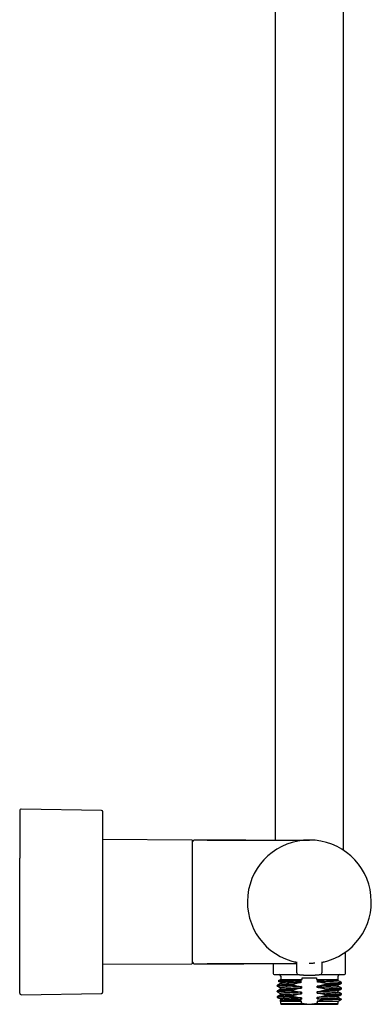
# Model space of a CAD drawing. Header units: millimetres. Extents: x 8 to 1881, y 12 to 2713.
# Tile 19 of 22: x 1263 to 1376, y 1479 to 1797. Entities that reach past the tile are written whole.
import ezdxf

# ---------------------------------------------------------------- set-up
doc = ezdxf.new("R2010")
doc.units = ezdxf.units.MM

msp = doc.modelspace()

# ---------------------------------------------------------------- linework, layer by layer
at = {"color": 7, "linetype": 'Continuous', "lineweight": 30}
for p, q in [((1345.03, 2000.03), (1345.03, 1532.31)), ((1367.03, 1529.01), (1367.03, 2000.03)), ((1288.88, 1541.87), (1263.02, 1542.3)), ((1318.03, 1532.31), (1289.37, 1532.43)), ((1323.03, 1532.31), (1318.83, 1532.31)), ((1323.03, 1532.31), (1356.03, 1532.31)), ((1367.68, 1489.11), (1367.68, 1496.05)), ((1351.9, 1492.93), (1351.93, 1489.59)), ((1360.12, 1489.59), (1360.15, 1492.93)), ((1289.37, 1492.18), (1318.03, 1492.31)), ((1318.83, 1492.31), (1323.03, 1492.31)), ((1351.91, 1492.31), (1323.03, 1492.31)), ((1334.71, 1492.31), (1334.88, 1492.31)), ((1344.38, 1492.31), (1344.38, 1489.11)), ((1346.78, 1487.21), (1345.97, 1486.74)), ((1346.78, 1488.31), (1346.78, 1487.21)), ((1346.78, 1487.21), (1353.73, 1487.21)), ((1353.73, 1487.21), (1353.73, 1487.71)), ((1358.32, 1487.71), (1358.32, 1487.21)), ((1358.32, 1487.21), (1365.28, 1487.21)), ((1358.57, 1486.88), (1358.57, 1486.43)), ((1365.28, 1487.21), (1365.28, 1488.31)), ((1365.34, 1487.17), (1365.28, 1487.21)), ((1365.34, 1486.8), (1365.34, 1487.17)), ((1345.63, 1485.33), (1345.63, 1485.1)), ((1345.63, 1483.52), (1345.63, 1483.29)), ((1346.71, 1484.54), (1346.71, 1484.09)), ((1350.75, 1485.4), (1350.75, 1485.63)), ((1350.75, 1483.59), (1350.75, 1483.82)), ((1353.48, 1484.91), (1353.48, 1484.46)), ((1358.57, 1484.62), (1358.57, 1485.07)), ((1358.57, 1482.8), (1358.57, 1483.26)), ((1361.31, 1485.94), (1361.31, 1485.71)), ((1361.31, 1484.12), (1361.31, 1483.89)), ((1365.34, 1484.99), (1365.34, 1485.43)), ((1365.34, 1483.18), (1365.34, 1483.62)), ((1366.43, 1486.01), (1366.43, 1486.24)), ((1366.43, 1484.19), (1366.43, 1484.42)), ((1263.02, 1482.32), (1288.88, 1482.75)), ((1345.63, 1481.7), (1345.63, 1481.47)), ((1346.73, 1480.47), (1346.5, 1480.35)), ((1346.5, 1480.34), (1346.73, 1480.21)), ((1346.71, 1482.72), (1346.71, 1482.27)), ((1346.71, 1480.91), (1346.71, 1480.46)), ((1346.73, 1480.21), (1346.73, 1479.51)), ((1346.73, 1480.21), (1353.54, 1480.21)), ((1350.75, 1481.77), (1350.75, 1482)), ((1353.48, 1483.1), (1353.48, 1482.64)), ((1353.48, 1481.28), (1353.48, 1480.83)), ((1353.54, 1479.51), (1353.54, 1480.21)), ((1358.52, 1480.21), (1358.52, 1479.51)), ((1358.52, 1480.21), (1365.33, 1480.21)), ((1358.57, 1480.99), (1358.57, 1481.44)), ((1361.31, 1482.31), (1361.31, 1482.08)), ((1365.33, 1480.21), (1366.38, 1480.82)), ((1365.33, 1479.51), (1365.33, 1480.21)), ((1365.34, 1481.36), (1365.34, 1481.81)), ((1366.43, 1482.38), (1366.43, 1482.61)), ((1346.73, 1479.51), (1347.03, 1479.2)), ((1346.73, 1479.51), (1353.54, 1479.51)), ((1355.18, 1479.21), (1356.87, 1479.21)), ((1358.52, 1479.51), (1365.33, 1479.51)), ((1365.03, 1479.2), (1365.33, 1479.51))]:
    msp.add_line(p, q, dxfattribs=at)
for centre, radius, start, end in [((1263.01, 1541.8), 0.5, 89.0452, 180), ((1288.87, 1541.37), 0.5, 360, 89.044), ((1318.03, 1532.01), 0.3, 0, 89.75), ((1318.83, 1531.81), 0.5, 90, 180), ((1356.03, 1512.31), 20, 281.9053, 258.0947), ((1318.83, 1492.81), 0.5, 180, 270), ((1318.03, 1492.61), 0.3, 270.25, 0), ((1352.73, 1489.6), 0.8, 180.5, 263.2497), ((1359.32, 1489.6), 0.8, 276.7503, 359.5), ((1344.68, 1489.11), 0.3, 180, 270), ((1346.28, 1488.31), 0.5, 0, 90), ((1365.78, 1488.31), 0.5, 90, 180), ((1367.38, 1489.11), 0.3, 270, 0), ((1288.87, 1483.25), 0.5, 270.956, 360), ((1263.01, 1482.82), 0.5, 180, 270.9548)]:
    msp.add_arc(centre, radius, start, end, dxfattribs=at)
for points, knots in [([(1262.51, 1541.8), (1262.51, 1541.8), (1262.51, 1541.79), (1262.51, 1541.76), (1262.51, 1541.71), (1262.51, 1541.61), (1262.51, 1541.48), (1262.51, 1541.32), (1262.51, 1541.11), (1262.51, 1540.88), (1262.51, 1540.59), (1262.51, 1540.25), (1262.51, 1539.83), (1262.51, 1539.37), (1262.51, 1538.86), (1262.51, 1538.34), (1262.51, 1537.82), (1262.51, 1537.31), (1262.51, 1536.77), (1262.51, 1536.2), (1262.51, 1535.61), (1262.51, 1535), (1262.51, 1534.39), (1262.51, 1533.77), (1262.51, 1533.13), (1262.51, 1532.47), (1262.51, 1531.8), (1262.51, 1531.11), (1262.51, 1530.33), (1262.51, 1529.46), (1262.51, 1528.49), (1262.51, 1527.48), (1262.51, 1526.79), (1262.51, 1526.45)], [0, 0, 0, 0, 0.019836, 0.046792, 0.073803, 0.105993, 0.138104, 0.170176, 0.202245, 0.234351, 0.266531, 0.305147, 0.343662, 0.38214, 0.42065, 0.459255, 0.49077, 0.522213, 0.553618, 0.58502, 0.616457, 0.647964, 0.677005, 0.705985, 0.734932, 0.763873, 0.792838, 0.821853, 0.849664, 0.887256, 0.924802, 0.962363, 1, 1, 1, 1]), ([(1289.37, 1526.24), (1289.37, 1526.56), (1289.37, 1527.18), (1289.37, 1528.09), (1289.37, 1528.99), (1289.37, 1529.86), (1289.37, 1530.7), (1289.37, 1531.51), (1289.37, 1532.29), (1289.37, 1533.04), (1289.37, 1533.77), (1289.37, 1534.48), (1289.37, 1535.16), (1289.37, 1535.81), (1289.37, 1536.43), (1289.37, 1537.01), (1289.37, 1537.55), (1289.37, 1538.06), (1289.37, 1538.53), (1289.37, 1538.97), (1289.37, 1539.38), (1289.37, 1539.75), (1289.37, 1540.09), (1289.37, 1540.39), (1289.37, 1540.65), (1289.37, 1540.87), (1289.37, 1541.05), (1289.37, 1541.19), (1289.37, 1541.29), (1289.37, 1541.36), (1289.37, 1541.38), (1289.37, 1541.38), (1289.37, 1541.38)], [0, 0, 0, 0, 0.034534, 0.069069, 0.103606, 0.138138, 0.172683, 0.206594, 0.240526, 0.274436, 0.308366, 0.342896, 0.377434, 0.411973, 0.446505, 0.481049, 0.514961, 0.548892, 0.582803, 0.616733, 0.651262, 0.685801, 0.720339, 0.754871, 0.789416, 0.823327, 0.857259, 0.891169, 0.9251, 0.959629, 0.994167, 1, 1, 1, 1]), ([(1318.33, 1521.75), (1318.33, 1521.87), (1318.33, 1522.12), (1318.33, 1522.48), (1318.33, 1522.84), (1318.33, 1523.19), (1318.33, 1523.54), (1318.33, 1523.89), (1318.33, 1524.32), (1318.33, 1524.82), (1318.33, 1525.25), (1318.33, 1525.55), (1318.33, 1525.72), (1318.33, 1525.89), (1318.33, 1526.05), (1318.33, 1526.29), (1318.33, 1526.59), (1318.33, 1526.95), (1318.33, 1527.31), (1318.33, 1527.65), (1318.33, 1527.98), (1318.33, 1528.3), (1318.33, 1528.62), (1318.33, 1528.92), (1318.33, 1529.2), (1318.33, 1529.48), (1318.33, 1529.74), (1318.33, 1530), (1318.33, 1530.25), (1318.33, 1530.51), (1318.33, 1530.76), (1318.33, 1530.98), (1318.33, 1531.19), (1318.33, 1531.38), (1318.33, 1531.55), (1318.33, 1531.69), (1318.33, 1531.81), (1318.33, 1531.9), (1318.33, 1531.97), (1318.33, 1532), (1318.33, 1532), (1318.33, 1532)], [0, 0, 0, 0, 0.019907, 0.039796, 0.059676, 0.079557, 0.099447, 0.119355, 0.141235, 0.17589, 0.210526, 0.221416, 0.23231, 0.24321, 0.254118, 0.265034, 0.290434, 0.315797, 0.341142, 0.366487, 0.391852, 0.417254, 0.444324, 0.469632, 0.49495, 0.520848, 0.547544, 0.574241, 0.600962, 0.632857, 0.664744, 0.69666, 0.730051, 0.763432, 0.796845, 0.831636, 0.866413, 0.901225, 0.937274, 0.973307, 1, 1, 1, 1]), ([(1335.55, 1532.31), (1335.09, 1532.31), (1334.17, 1532.31), (1332.8, 1532.31), (1331.45, 1532.3), (1330.13, 1532.3), (1328.91, 1532.3), (1327.79, 1532.3), (1326.77, 1532.3), (1325.79, 1532.29), (1324.83, 1532.29), (1323.92, 1532.29), (1323.32, 1532.28), (1323.03, 1532.28)], [0, 0, 0, 0, 0.1109358, 0.2204352, 0.3281232, 0.4336255, 0.5365694, 0.6201337, 0.7014498, 0.7803051, 0.8564881, 0.9297891, 1, 1, 1, 1]), ([(1262.51, 1482.82), (1262.51, 1482.82), (1262.51, 1482.81), (1262.51, 1482.83), (1262.51, 1482.87), (1262.51, 1482.94), (1262.51, 1483.04), (1262.51, 1483.16), (1262.51, 1483.31), (1262.51, 1483.5), (1262.51, 1483.71), (1262.51, 1483.94), (1262.51, 1484.21), (1262.51, 1484.52), (1262.51, 1484.9), (1262.51, 1485.36), (1262.51, 1485.87), (1262.51, 1486.37), (1262.51, 1486.85), (1262.51, 1487.29), (1262.51, 1487.76), (1262.51, 1488.25), (1262.51, 1488.76), (1262.51, 1489.3), (1262.51, 1489.83), (1262.51, 1490.34), (1262.51, 1490.83), (1262.51, 1491.33), (1262.51, 1491.84), (1262.51, 1492.36), (1262.51, 1492.9), (1262.51, 1493.51), (1262.51, 1494.22), (1262.51, 1495.01), (1262.51, 1495.83), (1262.51, 1496.66), (1262.51, 1497.51), (1262.51, 1498.44), (1262.51, 1499.46), (1262.51, 1500.57), (1262.51, 1501.69), (1262.51, 1502.84), (1262.51, 1503.94), (1262.51, 1504.98), (1262.51, 1505.97), (1262.51, 1506.96), (1262.51, 1507.96), (1262.51, 1508.97), (1262.51, 1509.92), (1262.51, 1510.83), (1262.51, 1511.68), (1262.51, 1512.53), (1262.51, 1513.38), (1262.51, 1514.23), (1262.51, 1515.08), (1262.51, 1515.95), (1262.51, 1516.83), (1262.51, 1517.74), (1262.51, 1518.63), (1262.51, 1519.52), (1262.51, 1520.41), (1262.51, 1521.27), (1262.51, 1522.21), (1262.51, 1523.23), (1262.51, 1524.32), (1262.51, 1525.4), (1262.51, 1526.1), (1262.51, 1526.45)], [0, 0, 0, 0, 0.003665, 0.017582, 0.031505, 0.045447, 0.059418, 0.07443, 0.089413, 0.10438, 0.119346, 0.134325, 0.149333, 0.163713, 0.183148, 0.202562, 0.221986, 0.241453, 0.255611, 0.269745, 0.283866, 0.297986, 0.312117, 0.326273, 0.341079, 0.352858, 0.364624, 0.376382, 0.388141, 0.399908, 0.411689, 0.423491, 0.439783, 0.456039, 0.472277, 0.488516, 0.504774, 0.521071, 0.541033, 0.560946, 0.580843, 0.600758, 0.620726, 0.637367, 0.653968, 0.670551, 0.687135, 0.703739, 0.720384, 0.734351, 0.74829, 0.762212, 0.776129, 0.790052, 0.803994, 0.817965, 0.832978, 0.84796, 0.862927, 0.877893, 0.892873, 0.90788, 0.922261, 0.941697, 0.961112, 0.980535, 1, 1, 1, 1]), ([(1289.37, 1512.31), (1289.37, 1512.71), (1289.37, 1513.51), (1289.37, 1514.72), (1289.37, 1515.92), (1289.37, 1517.12), (1289.37, 1518.32), (1289.37, 1519.5), (1289.37, 1520.67), (1289.37, 1521.83), (1289.37, 1522.97), (1289.37, 1524.08), (1289.37, 1525.18), (1289.37, 1525.89), (1289.37, 1526.24)], [0, 0, 0, 0, 0.083022, 0.165981, 0.24902, 0.332688, 0.416299, 0.5, 0.583668, 0.667279, 0.75098, 0.834002, 0.916961, 1, 1, 1, 1]), ([(1318.33, 1492.61), (1318.33, 1492.61), (1318.33, 1492.6), (1318.33, 1492.63), (1318.33, 1492.68), (1318.33, 1492.77), (1318.33, 1492.88), (1318.33, 1493.04), (1318.33, 1493.23), (1318.33, 1493.48), (1318.33, 1493.79), (1318.33, 1494.15), (1318.33, 1494.56), (1318.33, 1494.98), (1318.33, 1495.42), (1318.33, 1495.86), (1318.33, 1496.32), (1318.33, 1496.81), (1318.33, 1497.33), (1318.33, 1497.87), (1318.33, 1498.43), (1318.33, 1499.01), (1318.33, 1499.6), (1318.33, 1500.22), (1318.33, 1500.85), (1318.33, 1501.49), (1318.33, 1502.14), (1318.33, 1502.8), (1318.33, 1503.46), (1318.33, 1504.13), (1318.33, 1504.8), (1318.33, 1505.45), (1318.33, 1506.06), (1318.33, 1506.63), (1318.33, 1507.21), (1318.33, 1507.78), (1318.33, 1508.35), (1318.33, 1508.92), (1318.33, 1509.5), (1318.33, 1510.1), (1318.33, 1510.71), (1318.33, 1511.31), (1318.33, 1511.91), (1318.33, 1512.49), (1318.33, 1513.06), (1318.33, 1513.56), (1318.33, 1513.99), (1318.33, 1514.35), (1318.33, 1514.72), (1318.33, 1515.08), (1318.33, 1515.45), (1318.33, 1515.81), (1318.33, 1516.17), (1318.33, 1516.57), (1318.33, 1517), (1318.33, 1517.46), (1318.33, 1517.91), (1318.33, 1518.37), (1318.33, 1518.82), (1318.33, 1519.25), (1318.33, 1519.77), (1318.33, 1520.38), (1318.33, 1521.07), (1318.33, 1521.53), (1318.33, 1521.75)], [0, 0, 0, 0, 0.004849, 0.024046, 0.043233, 0.062441, 0.082076, 0.101701, 0.121348, 0.145272, 0.169189, 0.193224, 0.217323, 0.241446, 0.261541, 0.281624, 0.30173, 0.321669, 0.341597, 0.361548, 0.381184, 0.400808, 0.420455, 0.439652, 0.458839, 0.478047, 0.496688, 0.515321, 0.533973, 0.551963, 0.569947, 0.587948, 0.602749, 0.617544, 0.632347, 0.646825, 0.660959, 0.675094, 0.689242, 0.704304, 0.719362, 0.734433, 0.748812, 0.763089, 0.777375, 0.790802, 0.799823, 0.808837, 0.817848, 0.826857, 0.835869, 0.844887, 0.853913, 0.862952, 0.874601, 0.886237, 0.897868, 0.909499, 0.921138, 0.932791, 0.943429, 0.962282, 0.98113, 1, 1, 1, 1]), ([(1289.37, 1483.24), (1289.37, 1483.24), (1289.37, 1483.23), (1289.37, 1483.25), (1289.37, 1483.3), (1289.37, 1483.4), (1289.37, 1483.53), (1289.37, 1483.71), (1289.37, 1483.91), (1289.37, 1484.15), (1289.37, 1484.42), (1289.37, 1484.72), (1289.37, 1485.05), (1289.37, 1485.43), (1289.37, 1485.85), (1289.37, 1486.32), (1289.37, 1486.82), (1289.37, 1487.36), (1289.37, 1487.93), (1289.37, 1488.53), (1289.37, 1489.14), (1289.37, 1489.76), (1289.37, 1490.41), (1289.37, 1491.09), (1289.37, 1491.8), (1289.37, 1492.55), (1289.37, 1493.34), (1289.37, 1494.15), (1289.37, 1494.99), (1289.37, 1495.85), (1289.37, 1496.72), (1289.37, 1497.59), (1289.37, 1498.45), (1289.37, 1499.33), (1289.37, 1500.23), (1289.37, 1501.16), (1289.37, 1502.13), (1289.37, 1503.13), (1289.37, 1504.14), (1289.37, 1505.17), (1289.37, 1506.2), (1289.37, 1507.23), (1289.37, 1508.25), (1289.37, 1509.26), (1289.37, 1510.27), (1289.37, 1511.29), (1289.37, 1511.97), (1289.37, 1512.31)], [0, 0, 0, 0, 0.000005, 0.02316, 0.046263, 0.069344, 0.092433, 0.115562, 0.138862, 0.160853, 0.182813, 0.204769, 0.226746, 0.248772, 0.272392, 0.296016, 0.319717, 0.343502, 0.367285, 0.390889, 0.412995, 0.43507, 0.45714, 0.479232, 0.501373, 0.524558, 0.547698, 0.570821, 0.59396, 0.617145, 0.640318, 0.662093, 0.683839, 0.705582, 0.727346, 0.749158, 0.772428, 0.795643, 0.818836, 0.842036, 0.865276, 0.88878, 0.911017, 0.933231, 0.955447, 0.977695, 1, 1, 1, 1]), ([(1351.29, 1492.96), (1351.3, 1492.96), (1351.32, 1492.95), (1351.36, 1492.94), (1351.41, 1492.93), (1351.46, 1492.92), (1351.51, 1492.9), (1351.56, 1492.89), (1351.61, 1492.88), (1351.67, 1492.86), (1351.73, 1492.85), (1351.8, 1492.83), (1351.86, 1492.82), (1351.89, 1492.81), (1351.9, 1492.81)], [0, 0, 0, 0, 0.082052, 0.176262, 0.270694, 0.36543, 0.447788, 0.530208, 0.612745, 0.695452, 0.778382, 0.861586, 0.97756, 1, 1, 1, 1]), ([(1351.5, 1492.91), (1351.55, 1492.89), (1351.67, 1492.87), (1351.82, 1492.83), (1351.9, 1492.81)], [0, 0, 0, 0, 0.455669, 1, 1, 1, 1]), ([(1360.15, 1492.81), (1360.17, 1492.82), (1360.22, 1492.83), (1360.29, 1492.84), (1360.35, 1492.86), (1360.4, 1492.87), (1360.45, 1492.88), (1360.5, 1492.89), (1360.55, 1492.9), (1360.61, 1492.92), (1360.68, 1492.94), (1360.74, 1492.95), (1360.76, 1492.96), (1360.77, 1492.96)], [0, 0, 0, 0, 0.082371, 0.176943, 0.25328, 0.329407, 0.405367, 0.481199, 0.556945, 0.632647, 0.798305, 0.963239, 1, 1, 1, 1]), ([(1323.03, 1492.33), (1323.35, 1492.33), (1324.02, 1492.33), (1325.05, 1492.32), (1326.12, 1492.32), (1327.23, 1492.31), (1328.48, 1492.31), (1329.86, 1492.31), (1331.39, 1492.31), (1332.95, 1492.31), (1334, 1492.31), (1334.53, 1492.31)], [0, 0, 0, 0, 0.0852244, 0.1745733, 0.2677361, 0.3643988, 0.4642448, 0.5930428, 0.725689, 0.8615526, 1, 1, 1, 1]), ([(1323.03, 1492.33), (1323.03, 1492.33), (1323.03, 1492.31), (1323.03, 1492.31), (1323.03, 1492.31)], [0, 0, 0, 0, 0.120087, 1, 1, 1, 1]), ([(1355.92, 1492.52), (1355.92, 1492.52), (1356.08, 1492.51), (1356.39, 1492.52), (1356.85, 1492.53), (1357.3, 1492.55), (1357.61, 1492.57), (1357.75, 1492.59), (1357.76, 1492.59)], [0, 0, 0, 0, 0.000629, 0.25113, 0.498509, 0.743598, 0.990371, 1, 1, 1, 1]), ([(1344.68, 1488.81), (1344.68, 1488.81), (1344.69, 1488.81), (1344.74, 1488.81), (1344.82, 1488.81), (1344.93, 1488.81), (1345.07, 1488.81), (1345.25, 1488.81), (1345.46, 1488.81), (1345.71, 1488.81), (1345.99, 1488.81), (1346.3, 1488.81), (1346.66, 1488.81), (1347.04, 1488.81), (1347.46, 1488.81), (1347.91, 1488.81), (1348.39, 1488.81), (1348.9, 1488.81), (1349.43, 1488.81), (1349.98, 1488.81), (1350.55, 1488.81), (1351.14, 1488.81), (1351.74, 1488.81), (1352.24, 1488.81), (1352.54, 1488.81), (1352.64, 1488.81)], [0, 0, 0, 0, 0.0409645, 0.0833471, 0.1256844, 0.1680991, 0.2104817, 0.2528191, 0.2952338, 0.339503, 0.3837184, 0.4280199, 0.4736429, 0.5192055, 0.5648605, 0.6111916, 0.6574589, 0.7038224, 0.7501535, 0.7964208, 0.8427843, 0.8884074, 0.93397, 0.979625, 1, 1, 1, 1]), ([(1345.97, 1486.74), (1345.98, 1486.74), (1345.99, 1486.75), (1346.07, 1486.76), (1346.2, 1486.77), (1346.38, 1486.78), (1346.6, 1486.79), (1346.86, 1486.8), (1347.17, 1486.81), (1347.52, 1486.82), (1347.91, 1486.83), (1348.34, 1486.84), (1348.8, 1486.85), (1349.29, 1486.86), (1349.82, 1486.87), (1350.37, 1486.88), (1350.95, 1486.89), (1351.55, 1486.9), (1351.96, 1486.91), (1352.17, 1486.91)], [0, 0, 0, 0, 0.050337, 0.110508, 0.17057, 0.230523, 0.290367, 0.350102, 0.409728, 0.469245, 0.528654, 0.587953, 0.647144, 0.706226, 0.765198, 0.824062, 0.882817, 0.941463, 1, 1, 1, 1]), ([(1345.97, 1486.73), (1346.05, 1486.68), (1346.31, 1486.55), (1346.56, 1486.42), (1346.73, 1486.33)], [0, 0, 0, 0, 0.321948, 1, 1, 1, 1]), ([(1353.48, 1486.72), (1353.29, 1486.72), (1352.9, 1486.7), (1352.34, 1486.69), (1351.8, 1486.67), (1351.27, 1486.65), (1350.76, 1486.63), (1350.27, 1486.61), (1349.81, 1486.59), (1349.38, 1486.57), (1348.97, 1486.56), (1348.59, 1486.54), (1348.24, 1486.52), (1347.93, 1486.5), (1347.64, 1486.48), (1347.4, 1486.46), (1347.19, 1486.44), (1347.02, 1486.42), (1346.88, 1486.41), (1346.78, 1486.39), (1346.72, 1486.37), (1346.71, 1486.35), (1346.72, 1486.33), (1346.78, 1486.31), (1346.88, 1486.29), (1347.02, 1486.27), (1347.19, 1486.26), (1347.4, 1486.24), (1347.64, 1486.22), (1347.93, 1486.2), (1348.24, 1486.18), (1348.59, 1486.16), (1348.97, 1486.14), (1349.26, 1486.13), (1349.42, 1486.12), (1349.44, 1486.12)], [0, 0, 0, 0, 0.031111, 0.062222, 0.093334, 0.124447, 0.155558, 0.186669, 0.217781, 0.248893, 0.280005, 0.311116, 0.342228, 0.37334, 0.404452, 0.435563, 0.466674, 0.497786, 0.528899, 0.56001, 0.591121, 0.622233, 0.653345, 0.684457, 0.715568, 0.746679, 0.777791, 0.808904, 0.840015, 0.871126, 0.902238, 0.93335, 0.964462, 0.995573, 1, 1, 1, 1]), ([(1352.17, 1486.91), (1352.3, 1486.94), (1352.56, 1487), (1352.95, 1487.08), (1353.34, 1487.15), (1353.6, 1487.19), (1353.73, 1487.21)], [0, 0, 0, 0, 0.254095, 0.505002, 0.753396, 1, 1, 1, 1]), ([(1353.48, 1486.72), (1353.34, 1486.74), (1353.05, 1486.77), (1352.61, 1486.84), (1352.32, 1486.89), (1352.17, 1486.91)], [0, 0, 0, 0, 0.327719, 0.661, 1, 1, 1, 1]), ([(1352.64, 1488.81), (1352.64, 1488.81), (1352.64, 1488.81), (1352.69, 1488.8), (1352.78, 1488.79), (1352.89, 1488.78), (1353.03, 1488.76), (1353.2, 1488.74), (1353.4, 1488.73), (1353.63, 1488.71), (1353.87, 1488.69), (1354.14, 1488.67), (1354.43, 1488.65), (1354.73, 1488.64), (1355.04, 1488.62), (1355.37, 1488.61), (1355.7, 1488.61), (1356.03, 1488.61), (1356.36, 1488.61), (1356.69, 1488.61), (1357.01, 1488.62), (1357.33, 1488.64), (1357.63, 1488.65), (1357.91, 1488.67), (1358.18, 1488.69), (1358.43, 1488.71), (1358.65, 1488.73), (1358.85, 1488.74), (1359.02, 1488.76), (1359.17, 1488.78), (1359.28, 1488.79), (1359.36, 1488.8), (1359.41, 1488.81), (1359.42, 1488.81), (1359.42, 1488.81)], [0, 0, 0, 0, 0.0308888, 0.0615059, 0.0921721, 0.1232065, 0.1543673, 0.185316, 0.2163651, 0.2478246, 0.2793407, 0.3106302, 0.3419935, 0.373729, 0.4054391, 0.4368793, 0.4683414, 0.5001171, 0.5319078, 0.5633818, 0.5948309, 0.6265474, 0.6582802, 0.6896384, 0.7209203, 0.7524261, 0.7838416, 0.8148463, 0.8457487, 0.87686, 0.9078787, 0.938529, 0.9691294, 1, 1, 1, 1]), ([(1358.32, 1487.21), (1358.49, 1487.18), (1358.84, 1487.13), (1359.17, 1487.06), (1359.35, 1487.03)], [0, 0, 0, 0, 0.497002, 1, 1, 1, 1]), ([(1364.91, 1487.17), (1364.68, 1487.15), (1364.36, 1487.12), (1363.56, 1487.07), (1363.07, 1487.05), (1361.97, 1487), (1361.36, 1486.98), (1360.03, 1486.93), (1359.31, 1486.91), (1358.57, 1486.88)], [0, 0, 0, 0, 0.25, 0.25, 0.5, 0.5, 0.75, 0.75, 1, 1, 1, 1]), ([(1358.57, 1486.88), (1358.7, 1486.91), (1358.96, 1486.95), (1359.22, 1487), (1359.35, 1487.03)], [0, 0, 0, 0, 0.4975957, 1, 1, 1, 1]), ([(1365.32, 1486.82), (1365.33, 1486.82), (1365.34, 1486.81), (1365.35, 1486.8), (1365.32, 1486.78), (1365.25, 1486.76), (1365.15, 1486.74), (1365.01, 1486.73), (1364.83, 1486.71), (1364.62, 1486.69), (1364.37, 1486.67), (1364.09, 1486.65), (1363.77, 1486.63), (1363.43, 1486.61), (1363.05, 1486.6), (1362.64, 1486.58), (1362.21, 1486.56), (1361.75, 1486.54), (1361.27, 1486.52), (1360.76, 1486.5), (1360.24, 1486.49), (1359.7, 1486.47), (1359.14, 1486.45), (1358.76, 1486.44), (1358.57, 1486.43)], [0, 0, 0, 0, 0.00675, 0.054047, 0.101344, 0.148642, 0.19594, 0.243238, 0.290535, 0.337832, 0.385131, 0.432429, 0.479725, 0.527022, 0.574321, 0.621619, 0.668916, 0.716213, 0.763511, 0.81081, 0.858107, 0.905404, 0.952701, 1, 1, 1, 1]), ([(1361.31, 1485.94), (1361.15, 1485.98), (1360.84, 1486.05), (1360.38, 1486.15), (1359.92, 1486.23), (1359.47, 1486.31), (1359.02, 1486.38), (1358.72, 1486.41), (1358.57, 1486.43)], [0, 0, 0, 0, 0.172929, 0.342731, 0.509846, 0.674744, 0.837941, 1, 1, 1, 1]), ([(1359.35, 1487.03), (1360.02, 1487.04), (1360.66, 1487.05), (1361.84, 1487.08), (1362.39, 1487.09), (1363.34, 1487.11), (1363.76, 1487.12), (1364.45, 1487.15), (1364.72, 1487.16), (1364.91, 1487.17)], [0, 0, 0, 0, 0.25, 0.25, 0.5, 0.5, 0.75, 0.75, 1, 1, 1, 1]), ([(1359.41, 1488.81), (1359.59, 1488.81), (1359.96, 1488.81), (1360.51, 1488.81), (1361.05, 1488.81), (1361.57, 1488.81), (1362.08, 1488.81), (1362.57, 1488.81), (1363.05, 1488.81), (1363.5, 1488.81), (1363.94, 1488.81), (1364.36, 1488.81), (1364.78, 1488.81), (1365.18, 1488.81), (1365.55, 1488.81), (1365.89, 1488.81), (1366.19, 1488.81), (1366.46, 1488.81), (1366.69, 1488.81), (1366.88, 1488.81), (1367.04, 1488.81), (1367.16, 1488.81), (1367.26, 1488.81), (1367.33, 1488.81), (1367.37, 1488.81), (1367.37, 1488.81), (1367.37, 1488.81)], [0, 0, 0, 0, 0.040605, 0.081328, 0.122619, 0.163805, 0.204999, 0.246316, 0.287307, 0.328196, 0.369094, 0.410112, 0.455626, 0.501038, 0.546501, 0.591534, 0.6359, 0.680243, 0.724704, 0.765013, 0.805225, 0.845446, 0.885782, 0.926972, 0.968059, 1, 1, 1, 1]), ([(1364.91, 1487.17), (1364.97, 1487.17), (1365.09, 1487.17), (1365.21, 1487.17), (1365.29, 1487.17), (1365.34, 1487.17), (1365.34, 1487.17), (1365.34, 1487.17)], [0, 0, 0, 0, 0.21527, 0.430541, 0.645811, 0.861082, 1, 1, 1, 1]), ([(1366.41, 1486.26), (1366.23, 1486.35), (1365.87, 1486.54), (1365.5, 1486.73), (1365.32, 1486.82)], [0, 0, 0, 0, 0.495901, 1, 1, 1, 1]), ([(1345.68, 1483.26), (1345.66, 1483.26), (1345.63, 1483.28), (1345.62, 1483.29), (1345.66, 1483.31), (1345.74, 1483.33), (1345.82, 1483.34), (1345.86, 1483.35)], [0, 0, 0, 0, 0.19536, 0.39652, 0.59768, 0.79884, 1, 1, 1, 1]), ([(1350.75, 1485.63), (1349.97, 1485.61), (1349.26, 1485.58), (1347.99, 1485.53), (1347.44, 1485.51), (1346.55, 1485.46), (1346.21, 1485.43), (1345.74, 1485.38), (1345.63, 1485.36), (1345.63, 1485.33)], [0, 0, 0, 0, 0.25, 0.25, 0.5, 0.5, 0.75, 0.75, 1, 1, 1, 1]), ([(1345.64, 1485.09), (1345.64, 1485.09), (1345.62, 1485.1), (1345.64, 1485.12), (1345.71, 1485.14), (1345.82, 1485.16), (1345.97, 1485.18), (1346.16, 1485.19), (1346.4, 1485.21), (1346.67, 1485.23), (1346.99, 1485.25), (1347.34, 1485.27), (1347.74, 1485.29), (1348.16, 1485.31), (1348.62, 1485.33), (1349.11, 1485.34), (1349.63, 1485.36), (1350.17, 1485.38), (1350.56, 1485.39), (1350.75, 1485.4)], [0, 0, 0, 0, 0.049056, 0.10849, 0.167924, 0.227358, 0.286792, 0.346226, 0.40566, 0.465094, 0.524528, 0.583962, 0.643396, 0.70283, 0.762264, 0.821698, 0.881132, 0.940566, 1, 1, 1, 1]), ([(1350.75, 1483.82), (1349.97, 1483.79), (1349.26, 1483.77), (1347.99, 1483.72), (1347.44, 1483.69), (1346.55, 1483.64), (1346.21, 1483.62), (1345.74, 1483.57), (1345.63, 1483.54), (1345.63, 1483.52)], [0, 0, 0, 0, 0.25, 0.25, 0.5, 0.5, 0.75, 0.75, 1, 1, 1, 1]), ([(1346.74, 1485.92), (1346.55, 1485.82), (1346.19, 1485.63), (1345.82, 1485.44), (1345.64, 1485.35)], [0, 0, 0, 0, 0.504116, 1, 1, 1, 1]), ([(1345.64, 1485.08), (1345.82, 1484.99), (1346.18, 1484.8), (1346.54, 1484.62), (1346.71, 1484.53)], [0, 0, 0, 0, 0.506672, 1, 1, 1, 1]), ([(1346.74, 1484.1), (1346.55, 1484.01), (1346.19, 1483.82), (1345.82, 1483.63), (1345.64, 1483.53)], [0, 0, 0, 0, 0.504099, 1, 1, 1, 1]), ([(1345.68, 1483.26), (1345.86, 1483.16), (1346.2, 1482.98), (1346.55, 1482.8), (1346.71, 1482.72)], [0, 0, 0, 0, 0.522743, 1, 1, 1, 1]), ([(1345.86, 1483.35), (1346.16, 1483.39), (1346.76, 1483.43), (1348.43, 1483.51), (1349.51, 1483.55), (1350.75, 1483.59)], [0, 0, 0, 0, 0.5, 0.5, 1, 1, 1, 1]), ([(1353.48, 1484.91), (1353.26, 1484.9), (1352.24, 1484.87), (1350.53, 1484.81), (1348.67, 1484.73), (1347.36, 1484.65), (1346.79, 1484.59), (1346.71, 1484.55), (1346.71, 1484.54)], [0.34703051, 0.34703051, 0.34703051, 0.34703051, 0.35118429, 0.36675605, 0.3823278, 0.39789955, 0.41347131, 0.42099767, 0.42099767, 0.42099767, 0.42099767]), ([(1353.48, 1486.27), (1353.29, 1486.26), (1352.9, 1486.25), (1352.34, 1486.23), (1351.8, 1486.21), (1351.27, 1486.19), (1350.76, 1486.18), (1350.27, 1486.16), (1349.81, 1486.14), (1349.38, 1486.12), (1348.97, 1486.1), (1348.59, 1486.08), (1348.24, 1486.06), (1347.93, 1486.05), (1347.64, 1486.03), (1347.4, 1486.01), (1347.19, 1485.99), (1347.02, 1485.97), (1346.88, 1485.95), (1346.79, 1485.93), (1346.74, 1485.92), (1346.73, 1485.91), (1346.73, 1485.91)], [0, 0, 0, 0, 0.052421, 0.104841, 0.157262, 0.209684, 0.262105, 0.314525, 0.366945, 0.419367, 0.471789, 0.524209, 0.576629, 0.629051, 0.681472, 0.733893, 0.786313, 0.838734, 0.891156, 0.943576, 0.995996, 1, 1, 1, 1]), ([(1346.73, 1484.1), (1346.73, 1484.1), (1346.74, 1484.11), (1346.79, 1484.12), (1346.88, 1484.14), (1347.02, 1484.16), (1347.19, 1484.18), (1347.4, 1484.19), (1347.64, 1484.21), (1347.93, 1484.23), (1348.24, 1484.25), (1348.59, 1484.27), (1348.97, 1484.29), (1349.38, 1484.31), (1349.81, 1484.32), (1350.27, 1484.34), (1350.76, 1484.36), (1351.27, 1484.38), (1351.8, 1484.4), (1352.34, 1484.42), (1352.9, 1484.44), (1353.29, 1484.45), (1353.48, 1484.46)], [0, 0, 0, 0, 0.0040255, 0.0564446, 0.1088635, 0.161284, 0.2137047, 0.266124, 0.3185428, 0.3709629, 0.4233837, 0.4758034, 0.528222, 0.5806419, 0.6330627, 0.6854827, 0.7379014, 0.7903209, 0.8427417, 0.895162, 0.9475808, 1, 1, 1, 1]), ([(1353.48, 1486.27), (1353.33, 1486.24), (1353.03, 1486.19), (1352.58, 1486.1), (1352.13, 1486), (1351.67, 1485.88), (1351.21, 1485.76), (1350.9, 1485.68), (1350.75, 1485.63)], [0, 0, 0, 0, 0.16164, 0.324607, 0.48944, 0.65665, 0.826699, 1, 1, 1, 1]), ([(1350.75, 1485.4), (1350.9, 1485.36), (1351.21, 1485.29), (1351.67, 1485.19), (1352.13, 1485.11), (1352.58, 1485.03), (1353.03, 1484.96), (1353.33, 1484.93), (1353.48, 1484.91)], [0, 0, 0, 0, 0.1731673, 0.3431083, 0.5102543, 0.6750878, 0.8381427, 1, 1, 1, 1]), ([(1353.48, 1484.46), (1353.33, 1484.43), (1353.03, 1484.38), (1352.58, 1484.28), (1352.13, 1484.18), (1351.67, 1484.07), (1351.21, 1483.95), (1350.9, 1483.86), (1350.75, 1483.82)], [0, 0, 0, 0, 0.161612, 0.324557, 0.489382, 0.656599, 0.826667, 1, 1, 1, 1]), ([(1350.75, 1483.59), (1350.9, 1483.55), (1351.21, 1483.48), (1351.67, 1483.38), (1352.13, 1483.29), (1352.58, 1483.22), (1353.03, 1483.15), (1353.33, 1483.11), (1353.48, 1483.1)], [0, 0, 0, 0, 0.1731237, 0.3430438, 0.5101879, 0.6750343, 0.8381121, 1, 1, 1, 1]), ([(1358.57, 1485.07), (1358.72, 1485.1), (1359.02, 1485.15), (1359.47, 1485.24), (1359.92, 1485.34), (1360.38, 1485.45), (1360.84, 1485.58), (1361.15, 1485.66), (1361.31, 1485.71)], [0, 0, 0, 0, 0.16171, 0.324722, 0.489584, 0.656793, 0.826798, 1, 1, 1, 1]), ([(1365.32, 1485.43), (1365.32, 1485.42), (1365.32, 1485.42), (1365.27, 1485.41), (1365.17, 1485.39), (1365.04, 1485.37), (1364.86, 1485.35), (1364.65, 1485.33), (1364.41, 1485.31), (1364.13, 1485.29), (1363.81, 1485.27), (1363.46, 1485.26), (1363.09, 1485.24), (1362.68, 1485.22), (1362.24, 1485.2), (1361.78, 1485.18), (1361.29, 1485.16), (1360.79, 1485.14), (1360.26, 1485.13), (1359.71, 1485.11), (1359.15, 1485.09), (1358.77, 1485.08), (1358.57, 1485.07)], [0, 0, 0, 0, 0.004034, 0.056453, 0.108871, 0.16129, 0.21371, 0.266131, 0.318549, 0.370967, 0.423387, 0.475808, 0.528227, 0.580645, 0.633064, 0.685484, 0.737904, 0.790322, 0.842741, 0.895161, 0.947581, 1, 1, 1, 1]), ([(1363.23, 1484.79), (1362.94, 1484.78), (1362.05, 1484.74), (1360.49, 1484.68), (1359.14, 1484.63), (1358.57, 1484.62)], [0.45266583, 0.45266583, 0.45266583, 0.45266583, 0.46087312, 0.47644487, 0.4873382, 0.4873382, 0.4873382, 0.4873382]), ([(1361.31, 1484.12), (1361.15, 1484.16), (1360.84, 1484.23), (1360.38, 1484.33), (1359.92, 1484.42), (1359.47, 1484.5), (1359.02, 1484.56), (1358.72, 1484.6), (1358.57, 1484.62)], [0, 0, 0, 0, 0.172911, 0.342707, 0.509822, 0.674723, 0.837928, 1, 1, 1, 1]), ([(1358.57, 1483.26), (1358.72, 1483.28), (1359.02, 1483.34), (1359.47, 1483.43), (1359.92, 1483.53), (1360.38, 1483.64), (1360.84, 1483.76), (1361.15, 1483.85), (1361.31, 1483.89)], [0, 0, 0, 0, 0.161615, 0.324563, 0.489397, 0.65662, 0.826686, 1, 1, 1, 1]), ([(1365.32, 1483.61), (1365.32, 1483.61), (1365.32, 1483.6), (1365.27, 1483.59), (1365.17, 1483.57), (1365.04, 1483.55), (1364.86, 1483.54), (1364.65, 1483.52), (1364.41, 1483.5), (1364.13, 1483.48), (1363.81, 1483.46), (1363.46, 1483.44), (1363.09, 1483.42), (1362.68, 1483.4), (1362.24, 1483.39), (1361.78, 1483.37), (1361.29, 1483.35), (1360.79, 1483.33), (1360.26, 1483.31), (1359.71, 1483.29), (1359.15, 1483.27), (1358.77, 1483.26), (1358.57, 1483.26)], [0, 0, 0, 0, 0.004031, 0.056451, 0.108871, 0.16129, 0.213708, 0.266128, 0.318548, 0.370967, 0.423386, 0.475805, 0.528226, 0.580645, 0.633063, 0.685482, 0.737903, 0.790323, 0.842741, 0.89516, 0.94758, 1, 1, 1, 1]), ([(1358.57, 1482.8), (1359.2, 1482.82), (1360.59, 1482.87), (1362.51, 1482.94), (1364.12, 1483.02), (1365.12, 1483.1), (1365.34, 1483.15), (1365.34, 1483.18)], [0.09345791, 0.09345791, 0.09345791, 0.09345791, 0.1054088, 0.12098056, 0.13655231, 0.15212407, 0.16742719, 0.16742719, 0.16742719, 0.16742719]), ([(1366.41, 1486.25), (1366.42, 1486.25), (1366.44, 1486.24), (1366.41, 1486.22), (1366.35, 1486.2), (1366.24, 1486.18), (1366.09, 1486.16), (1365.89, 1486.14), (1365.66, 1486.13), (1365.38, 1486.11), (1365.06, 1486.09), (1364.71, 1486.07), (1364.32, 1486.05), (1363.89, 1486.03), (1363.43, 1486.01), (1362.95, 1485.99), (1362.43, 1485.98), (1361.88, 1485.96), (1361.5, 1485.94), (1361.31, 1485.94)], [0, 0, 0, 0, 0.04899, 0.108428, 0.167866, 0.227304, 0.286742, 0.34618, 0.405618, 0.465057, 0.524495, 0.583933, 0.643371, 0.702809, 0.762247, 0.821686, 0.881124, 0.940562, 1, 1, 1, 1]), ([(1361.31, 1485.71), (1362.08, 1485.73), (1362.8, 1485.76), (1364.06, 1485.81), (1364.61, 1485.83), (1365.5, 1485.88), (1365.85, 1485.91), (1366.31, 1485.96), (1366.43, 1485.98), (1366.43, 1486.01)], [0, 0, 0, 0, 0.25, 0.25, 0.5, 0.5, 0.75, 0.75, 1, 1, 1, 1]), ([(1366.41, 1484.44), (1366.42, 1484.43), (1366.44, 1484.42), (1366.41, 1484.41), (1366.35, 1484.39), (1366.24, 1484.37), (1366.09, 1484.35), (1365.89, 1484.33), (1365.66, 1484.31), (1365.38, 1484.29), (1365.06, 1484.27), (1364.71, 1484.26), (1364.32, 1484.24), (1363.89, 1484.22), (1363.43, 1484.2), (1362.95, 1484.18), (1362.43, 1484.16), (1361.88, 1484.14), (1361.5, 1484.13), (1361.31, 1484.12)], [0, 0, 0, 0, 0.049084, 0.108516, 0.167948, 0.227381, 0.286813, 0.346245, 0.405677, 0.46511, 0.524542, 0.583974, 0.643406, 0.702839, 0.762271, 0.821703, 0.881135, 0.940568, 1, 1, 1, 1]), ([(1361.31, 1483.89), (1362.08, 1483.92), (1362.8, 1483.94), (1364.06, 1483.99), (1364.61, 1484.02), (1365.5, 1484.07), (1365.85, 1484.09), (1366.31, 1484.14), (1366.43, 1484.17), (1366.43, 1484.19)], [0, 0, 0, 0, 0.25, 0.25, 0.5, 0.5, 0.75, 0.75, 1, 1, 1, 1]), ([(1363.23, 1484.79), (1363.31, 1484.79), (1363.51, 1484.8), (1363.81, 1484.82), (1364.13, 1484.84), (1364.41, 1484.86), (1364.65, 1484.88), (1364.86, 1484.9), (1365.04, 1484.91), (1365.17, 1484.93), (1365.27, 1484.95), (1365.33, 1484.97), (1365.34, 1484.98), (1365.34, 1484.99)], [0, 0, 0, 0, 0.0588536, 0.1530056, 0.2471559, 0.3413086, 0.4354628, 0.5296154, 0.6237657, 0.7179177, 0.8120718, 0.9062249, 1, 1, 1, 1]), ([(1365.32, 1485.42), (1365.5, 1485.52), (1365.87, 1485.71), (1366.23, 1485.9), (1366.41, 1485.99)], [0, 0, 0, 0, 0.504075, 1, 1, 1, 1]), ([(1365.32, 1483.61), (1365.5, 1483.7), (1365.87, 1483.89), (1366.23, 1484.08), (1366.41, 1484.18)], [0, 0, 0, 0, 0.504064, 1, 1, 1, 1]), ([(1366.41, 1484.44), (1366.23, 1484.54), (1365.87, 1484.72), (1365.52, 1484.91), (1365.34, 1485)], [0, 0, 0, 0, 0.506666, 1, 1, 1, 1]), ([(1366.41, 1482.63), (1366.23, 1482.72), (1365.87, 1482.91), (1365.52, 1483.09), (1365.34, 1483.18)], [0, 0, 0, 0, 0.506671, 1, 1, 1, 1]), ([(1345.64, 1481.46), (1345.64, 1481.46), (1345.62, 1481.47), (1345.64, 1481.49), (1345.71, 1481.51), (1345.82, 1481.53), (1345.97, 1481.55), (1346.16, 1481.57), (1346.4, 1481.58), (1346.67, 1481.6), (1346.99, 1481.62), (1347.34, 1481.64), (1347.74, 1481.66), (1348.16, 1481.68), (1348.62, 1481.7), (1349.11, 1481.72), (1349.63, 1481.73), (1350.17, 1481.75), (1350.56, 1481.77), (1350.75, 1481.77)], [0, 0, 0, 0, 0.049053, 0.108487, 0.167922, 0.227356, 0.28679, 0.346224, 0.405658, 0.465092, 0.524527, 0.583961, 0.643395, 0.702829, 0.762263, 0.821697, 0.881132, 0.940566, 1, 1, 1, 1]), ([(1345.86, 1481.76), (1345.82, 1481.76), (1345.74, 1481.75), (1345.66, 1481.73), (1345.63, 1481.71), (1345.63, 1481.71), (1345.63, 1481.7)], [0, 0, 0, 0, 0.29371, 0.587421, 0.881131, 1, 1, 1, 1]), ([(1346.72, 1482.26), (1346.54, 1482.16), (1346.18, 1481.97), (1345.82, 1481.79), (1345.64, 1481.69)], [0, 0, 0, 0, 0.502354, 1, 1, 1, 1]), ([(1345.64, 1481.46), (1345.82, 1481.36), (1346.18, 1481.18), (1346.54, 1480.99), (1346.71, 1480.9)], [0, 0, 0, 0, 0.506609, 1, 1, 1, 1]), ([(1350.75, 1482), (1349.51, 1481.96), (1348.43, 1481.92), (1346.76, 1481.84), (1346.16, 1481.8), (1345.86, 1481.76)], [0, 0, 0, 0, 0.5, 0.5, 1, 1, 1, 1]), ([(1351.97, 1480.51), (1351.79, 1480.51), (1351.43, 1480.51), (1350.92, 1480.5), (1350.42, 1480.49), (1349.94, 1480.48), (1349.5, 1480.47), (1349.07, 1480.46), (1348.68, 1480.45), (1348.31, 1480.44), (1347.98, 1480.43), (1347.67, 1480.42), (1347.4, 1480.41), (1347.16, 1480.4), (1346.96, 1480.39), (1346.79, 1480.38), (1346.66, 1480.37), (1346.57, 1480.36), (1346.51, 1480.36), (1346.48, 1480.35), (1346.49, 1480.34), (1346.5, 1480.34)], [0, 0, 0, 0, 0.0546239, 0.1091578, 0.1636016, 0.2179552, 0.2722188, 0.3263923, 0.3804756, 0.4344689, 0.4883721, 0.5421852, 0.5959082, 0.6495411, 0.7030839, 0.7565366, 0.8098992, 0.8631718, 0.9163542, 0.9694466, 1, 1, 1, 1]), ([(1346.73, 1482.26), (1346.72, 1482.26), (1346.7, 1482.27), (1346.72, 1482.29), (1346.79, 1482.31), (1346.88, 1482.32), (1346.92, 1482.33)], [0, 0, 0, 0, 0.1133121, 0.4088799, 0.7044361, 1, 1, 1, 1]), ([(1353.48, 1481.28), (1353.29, 1481.27), (1352.9, 1481.26), (1352.34, 1481.24), (1351.8, 1481.23), (1351.27, 1481.21), (1350.76, 1481.19), (1350.27, 1481.17), (1349.81, 1481.15), (1349.38, 1481.13), (1348.97, 1481.11), (1348.59, 1481.09), (1348.24, 1481.08), (1347.93, 1481.06), (1347.65, 1481.04), (1347.4, 1481.02), (1347.19, 1481), (1347.02, 1480.98), (1346.88, 1480.96), (1346.78, 1480.95), (1346.72, 1480.93), (1346.72, 1480.91), (1346.71, 1480.91)], [0, 0, 0, 0, 0.050005, 0.100009, 0.150014, 0.20002, 0.250026, 0.300031, 0.350035, 0.40004, 0.450047, 0.500052, 0.550056, 0.60006, 0.650067, 0.700073, 0.750077, 0.800081, 0.850087, 0.900093, 0.950098, 1, 1, 1, 1]), ([(1346.92, 1482.78), (1346.88, 1482.78), (1346.79, 1482.76), (1346.72, 1482.74), (1346.72, 1482.73), (1346.72, 1482.72)], [0, 0, 0, 0, 0.366027, 0.732045, 1, 1, 1, 1]), ([(1353.48, 1480.83), (1353.28, 1480.82), (1352.89, 1480.81), (1352.31, 1480.79), (1351.76, 1480.77), (1351.22, 1480.75), (1350.7, 1480.73), (1350.2, 1480.71), (1349.73, 1480.69), (1349.29, 1480.67), (1348.88, 1480.66), (1348.5, 1480.64), (1348.15, 1480.62), (1347.84, 1480.6), (1347.56, 1480.58), (1347.32, 1480.56), (1347.12, 1480.54), (1346.96, 1480.52), (1346.84, 1480.5), (1346.76, 1480.49), (1346.74, 1480.48), (1346.73, 1480.47)], [0, 0, 0, 0, 0.053719, 0.107438, 0.161156, 0.214876, 0.268595, 0.322313, 0.376032, 0.429751, 0.48347, 0.537188, 0.590908, 0.644627, 0.698345, 0.752064, 0.805783, 0.859502, 0.91322, 0.96694, 1, 1, 1, 1]), ([(1353.48, 1483.1), (1353.32, 1483.09), (1352.35, 1483.06), (1350.67, 1483), (1348.78, 1482.92), (1347.53, 1482.85), (1347.06, 1482.8), (1346.92, 1482.78)], [0.00000009, 0.00000009, 0.00000009, 0.00000009, 0.0030963, 0.01866806, 0.03423981, 0.04981157, 0.06178975, 0.06178975, 0.06178975, 0.06178975]), ([(1346.92, 1482.33), (1347.06, 1482.35), (1347.53, 1482.4), (1348.78, 1482.47), (1350.67, 1482.55), (1352.35, 1482.61), (1353.32, 1482.64), (1353.48, 1482.64)], [0.00000009, 0.00000009, 0.00000009, 0.00000009, 0.01197827, 0.02755003, 0.04312178, 0.05869354, 0.06178975, 0.06178975, 0.06178975, 0.06178975]), ([(1353.48, 1482.64), (1353.33, 1482.62), (1353.03, 1482.56), (1352.58, 1482.47), (1352.13, 1482.37), (1351.67, 1482.26), (1351.21, 1482.14), (1350.9, 1482.05), (1350.75, 1482)], [0, 0, 0, 0, 0.161594, 0.324525, 0.489347, 0.656569, 0.82665, 1, 1, 1, 1]), ([(1350.75, 1481.77), (1350.9, 1481.74), (1351.21, 1481.66), (1351.67, 1481.57), (1352.13, 1481.48), (1352.58, 1481.4), (1353.03, 1481.33), (1353.33, 1481.3), (1353.48, 1481.28)], [0, 0, 0, 0, 0.173057, 0.342927, 0.510048, 0.67491, 0.83804, 1, 1, 1, 1]), ([(1351.97, 1480.51), (1352.1, 1480.55), (1352.36, 1480.61), (1352.74, 1480.69), (1353.11, 1480.76), (1353.36, 1480.81), (1353.48, 1480.83)], [0, 0, 0, 0, 0.2569632, 0.5092392, 0.7568947, 1, 1, 1, 1]), ([(1353.54, 1480.21), (1353.41, 1480.23), (1353.15, 1480.27), (1352.76, 1480.34), (1352.37, 1480.42), (1352.11, 1480.48), (1351.97, 1480.51)], [0, 0, 0, 0, 0.246355, 0.494691, 0.745692, 1, 1, 1, 1]), ([(1360.62, 1480.65), (1360.48, 1480.61), (1360.2, 1480.54), (1359.77, 1480.44), (1359.35, 1480.35), (1358.94, 1480.27), (1358.66, 1480.23), (1358.52, 1480.21)], [0, 0, 0, 0, 0.205484, 0.407679, 0.607108, 0.804342, 1, 1, 1, 1]), ([(1361.31, 1482.31), (1361.15, 1482.35), (1360.84, 1482.42), (1360.38, 1482.52), (1359.92, 1482.6), (1359.47, 1482.68), (1359.02, 1482.75), (1358.72, 1482.78), (1358.57, 1482.8)], [0, 0, 0, 0, 0.172909, 0.342709, 0.509826, 0.674727, 0.837929, 1, 1, 1, 1]), ([(1358.57, 1481.44), (1358.72, 1481.47), (1359.02, 1481.52), (1359.47, 1481.61), (1359.92, 1481.72), (1360.38, 1481.83), (1360.84, 1481.95), (1361.15, 1482.04), (1361.31, 1482.08)], [0, 0, 0, 0, 0.1618149, 0.324899, 0.4897915, 0.6569834, 0.8269175, 1, 1, 1, 1]), ([(1365.32, 1481.8), (1365.32, 1481.8), (1365.32, 1481.79), (1365.27, 1481.78), (1365.17, 1481.76), (1365.04, 1481.74), (1364.86, 1481.72), (1364.65, 1481.7), (1364.41, 1481.68), (1364.13, 1481.67), (1363.81, 1481.65), (1363.46, 1481.63), (1363.09, 1481.61), (1362.68, 1481.59), (1362.24, 1481.57), (1361.78, 1481.55), (1361.29, 1481.53), (1360.79, 1481.52), (1360.26, 1481.5), (1359.71, 1481.48), (1359.15, 1481.46), (1358.77, 1481.45), (1358.57, 1481.44)], [0, 0, 0, 0, 0.004045, 0.0564648, 0.1088833, 0.1613004, 0.2137189, 0.2661388, 0.3185581, 0.3709756, 0.4233932, 0.4758126, 0.5282324, 0.5806507, 0.6330679, 0.6854865, 0.7379064, 0.7903256, 0.842743, 0.8951607, 0.9475802, 1, 1, 1, 1]), ([(1358.57, 1480.99), (1358.77, 1480.99), (1359.15, 1481.01), (1359.71, 1481.02), (1360.26, 1481.04), (1360.79, 1481.06), (1361.29, 1481.08), (1361.78, 1481.1), (1362.24, 1481.12), (1362.68, 1481.14), (1363.09, 1481.16), (1363.46, 1481.17), (1363.81, 1481.19), (1364.13, 1481.21), (1364.41, 1481.23), (1364.65, 1481.25), (1364.86, 1481.27), (1365.04, 1481.29), (1365.17, 1481.31), (1365.27, 1481.32), (1365.33, 1481.34), (1365.35, 1481.35), (1365.34, 1481.36), (1365.34, 1481.36)], [0, 0, 0, 0, 0.049993, 0.099986, 0.149977, 0.199968, 0.24996, 0.299953, 0.349945, 0.399936, 0.449928, 0.499921, 0.549913, 0.599904, 0.649895, 0.699888, 0.749881, 0.799873, 0.849863, 0.899855, 0.949848, 0.999841, 1, 1, 1, 1]), ([(1360.62, 1480.65), (1360.45, 1480.69), (1360.11, 1480.76), (1359.59, 1480.85), (1359.08, 1480.93), (1358.74, 1480.97), (1358.57, 1480.99)], [0, 0, 0, 0, 0.255799, 0.50704, 0.754734, 1, 1, 1, 1]), ([(1366.38, 1480.82), (1366.38, 1480.82), (1366.37, 1480.81), (1366.32, 1480.8), (1366.22, 1480.79), (1366.09, 1480.78), (1365.91, 1480.77), (1365.7, 1480.77), (1365.45, 1480.76), (1365.16, 1480.75), (1364.83, 1480.74), (1364.48, 1480.73), (1364.09, 1480.72), (1363.67, 1480.71), (1363.22, 1480.7), (1362.75, 1480.69), (1362.25, 1480.68), (1361.73, 1480.67), (1361.19, 1480.66), (1360.81, 1480.65), (1360.62, 1480.65)], [0, 0, 0, 0, 0.0291795, 0.0870232, 0.1447748, 0.2024344, 0.2600018, 0.3174772, 0.3748605, 0.4321518, 0.4893509, 0.546458, 0.603473, 0.660396, 0.7172268, 0.7739656, 0.8306123, 0.887167, 0.9436295, 1, 1, 1, 1]), ([(1366.41, 1482.63), (1366.42, 1482.62), (1366.44, 1482.61), (1366.41, 1482.59), (1366.35, 1482.57), (1366.24, 1482.55), (1366.09, 1482.54), (1365.89, 1482.52), (1365.66, 1482.5), (1365.38, 1482.48), (1365.06, 1482.46), (1364.71, 1482.44), (1364.32, 1482.42), (1363.89, 1482.4), (1363.43, 1482.39), (1362.95, 1482.37), (1362.43, 1482.35), (1361.88, 1482.33), (1361.5, 1482.32), (1361.31, 1482.31)], [0, 0, 0, 0, 0.049133, 0.108562, 0.167992, 0.227421, 0.28685, 0.346279, 0.405708, 0.465137, 0.524567, 0.583996, 0.643425, 0.702854, 0.762283, 0.821712, 0.881142, 0.940571, 1, 1, 1, 1]), ([(1361.31, 1482.08), (1362.08, 1482.1), (1362.8, 1482.13), (1364.06, 1482.18), (1364.61, 1482.2), (1365.5, 1482.25), (1365.85, 1482.28), (1366.31, 1482.33), (1366.43, 1482.35), (1366.43, 1482.38)], [0, 0, 0, 0, 0.25, 0.25, 0.5, 0.5, 0.75, 0.75, 1, 1, 1, 1]), ([(1365.32, 1481.79), (1365.5, 1481.89), (1365.87, 1482.08), (1366.23, 1482.27), (1366.41, 1482.36)], [0, 0, 0, 0, 0.504092, 1, 1, 1, 1]), ([(1366.38, 1480.83), (1366.21, 1480.92), (1365.86, 1481.1), (1365.52, 1481.28), (1365.34, 1481.37)], [0, 0, 0, 0, 0.493224, 1, 1, 1, 1]), ([(1347.03, 1479.21), (1347.03, 1479.21), (1347.23, 1479.21), (1348.03, 1479.21), (1348.62, 1479.21), (1350.12, 1479.21), (1351.01, 1479.21), (1352.99, 1479.21), (1354.08, 1479.21), (1355.18, 1479.21)], [0, 0, 0, 0, 0.25, 0.25, 0.5, 0.5, 0.75, 0.75, 1, 1, 1, 1]), ([(1355.18, 1479.21), (1355.09, 1479.22), (1354.91, 1479.23), (1354.63, 1479.27), (1354.36, 1479.32), (1354.08, 1479.37), (1353.81, 1479.43), (1353.63, 1479.48), (1353.54, 1479.51)], [0, 0, 0, 0, 0.164334, 0.329062, 0.494597, 0.661342, 0.829685, 1, 1, 1, 1]), ([(1358.52, 1479.51), (1358.41, 1479.48), (1358.19, 1479.42), (1357.86, 1479.35), (1357.53, 1479.29), (1357.2, 1479.24), (1356.98, 1479.22), (1356.87, 1479.21)], [0, 0, 0, 0, 0.20413, 0.405527, 0.604844, 0.802765, 1, 1, 1, 1]), ([(1356.87, 1479.21), (1357.98, 1479.21), (1359.06, 1479.21), (1361.04, 1479.21), (1361.94, 1479.21), (1363.43, 1479.21), (1364.02, 1479.21), (1364.82, 1479.21), (1365.03, 1479.21), (1365.03, 1479.21)], [0, 0, 0, 0, 0.25, 0.25, 0.5, 0.5, 0.75, 0.75, 1, 1, 1, 1])]:
    msp.add_open_spline(points, degree=3, knots=knots, dxfattribs=at)
for points in [[(1353.73, 1487.71), (1354.48, 1487.71), (1355.25, 1487.71), (1356.03, 1487.71)], [(1356.03, 1487.71), (1356.8, 1487.71), (1357.58, 1487.71), (1358.32, 1487.71)]]:
    msp.add_open_spline(points, degree=3, dxfattribs=at)

doc.saveas('drawing.dxf')
